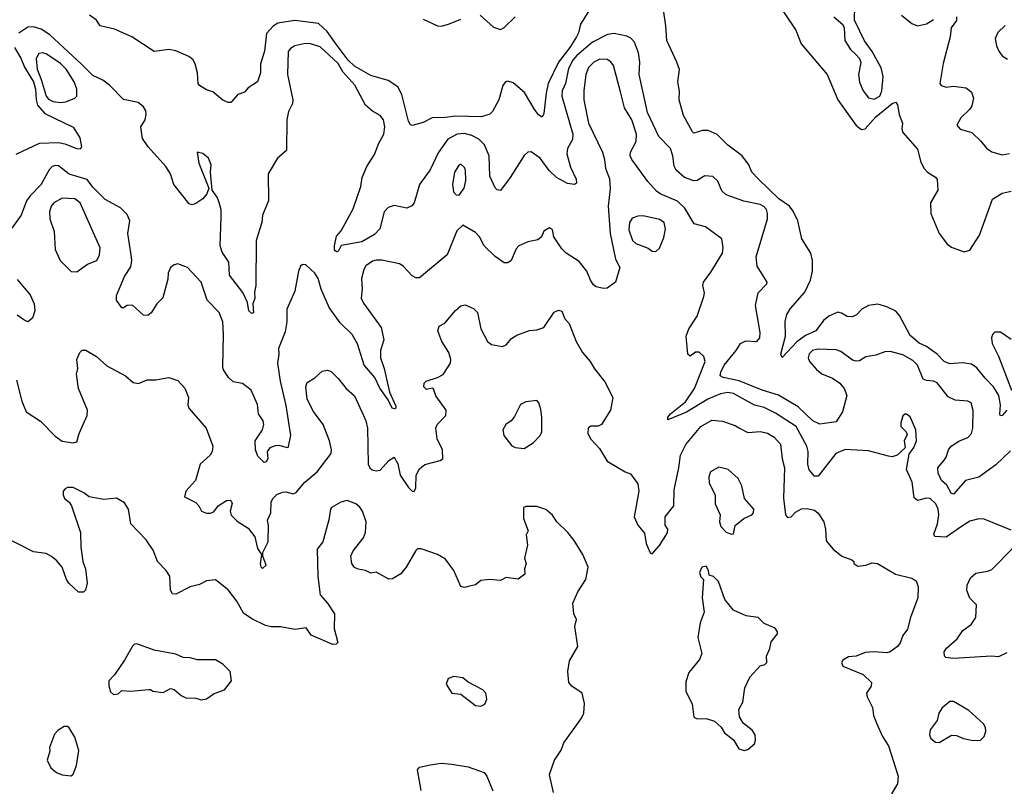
# Model space of a CAD drawing. Extents: x 2133461 to 2293071, y 753526 to 916327.
# Tile 102 of 256: x 2181949 to 2187407, y 819319 to 823570. Entities that reach past the tile are written whole.
import ezdxf

# ---------------------------------------------------------------- set-up
doc = ezdxf.new("R2010")
doc.units = 0

msp = doc.modelspace()

# ---------------------------------------------------------------- linework, layer by layer
at = {"layer": '0CON10XD'}
for points in [[(2187421.1, 821405), (2187395, 821376), (2187385, 821373.8), (2187381.9, 821381.9), (2187386.5, 821435), (2187375.8, 821485.8), (2187346.8, 821535), (2187301.5, 821581.5), (2187255, 821638.5), (2187225, 821660), (2187175, 821667.3), (2187105, 821660.9), (2187072.9, 821675), (2187035.3, 821715.3), (2186975, 821758.2), (2186935, 821775.4), (2186885, 821818.2), (2186825, 821930), (2186805, 821953.5), (2186755, 821978.5), (2186705, 821992.5), (2186655, 821984.4), (2186618, 821965), (2186587.5, 821932.5), (2186565, 821922.2), (2186535, 821924.4), (2186505, 821943.3), (2186485, 821948.5), (2186433.8, 821926.2), (2186405, 821901.9), (2186362.7, 821845), (2186305, 821817.8), (2186256.5, 821783.5), (2186175, 821697.5), (2186168.6, 821715), (2186193.1, 821815), (2186192.8, 821897.2), (2186202.2, 821935), (2186221.4, 821968.6), (2186301.7, 822058.3), (2186333.1, 822125), (2186343.3, 822175), (2186343.1, 822235), (2186334.5, 822274.5), (2186283.8, 822353.8), (2186262.5, 822455), (2186237.4, 822507.4), (2186216.5, 822535), (2186156.9, 822576.9), (2186044.4, 822685), (2186007.1, 822725), (2185990, 822765), (2185954.5, 822814.5), (2185874.3, 822874.3), (2185815, 822932.7), (2185765, 822954.6), (2185734.6, 822955.4), (2185685, 822940), (2185677.7, 822947.7), (2185627.9, 823037.9), (2185604.3, 823125), (2185606.1, 823173.9), (2185597.5, 823225), (2185606.1, 823293.9), (2185590.8, 823335), (2185535.6, 823455), (2185530.4, 823535), (2185504.1, 823715)], [(2186128.5, 823695), (2186251.7, 823511.7), (2186280.5, 823435), (2186424.6, 823265), (2186483.6, 823125), (2186585, 822982.8), (2186615, 822960.9), (2186635, 822965.3), (2186695, 823030.5), (2186785, 823104), (2186805, 823111.9), (2186815, 823098), (2186824.7, 823044.7), (2186843.1, 822995)], [(2185108.5, 823625), (2185057.8, 823545), (2185046.6, 823496.6), (2185035.3, 823475), (2184997.9, 823415), (2184935.1, 823334.9), (2184878.6, 823215), (2184867.4, 823162.6), (2184855, 823050), (2184845, 823030), (2184825, 823041.2), (2184800.6, 823075), (2184746.7, 823166.7), (2184685, 823220), (2184655, 823229.5), (2184642.9, 823225), (2184626.7, 823205), (2184605, 823126), (2184570, 823060), (2184555, 823046), (2184509.1, 823030.9), (2184365, 823035.3), (2184306.8, 823026.8), (2184235, 823025.8), (2184185, 822998.8), (2184125, 822982.5), (2184115, 822987.5), (2184105, 823007.5), (2184067.7, 823155), (2184045, 823198.2), (2183992, 823232), (2183895, 823259.5), (2183805, 823312.5), (2183770.2, 823345), (2183704.1, 823434.1), (2183654.1, 823504.1), (2183605, 823548.2), (2183475, 823566), (2183380.5, 823549.5), (2183355, 823533.5), (2183317.3, 823492.7), (2183305.3, 823395), (2183284.3, 823325), (2183284, 823275), (2183266.7, 823225), (2183215, 823192.5), (2183195, 823167.5), (2183157.5, 823155), (2183118.8, 823111.2), (2183105, 823110), (2183075, 823124), (2183018.9, 823168.9), (2182985, 823180.8), (2182946, 823205), (2182939.2, 823215), (2182935.4, 823275.4), (2182922.2, 823325), (2182908.3, 823348.3), (2182887.5, 823365), (2182815, 823396.4), (2182775, 823404.4), (2182695, 823393.8), (2182571.2, 823475), (2182475, 823516.9), (2182395.8, 823535.8), (2182375, 823567.5), (2182336.7, 823595)], [(2186461.2, 823585), (2186512.3, 823542.3), (2186519.2, 823525), (2186523.5, 823455), (2186553.4, 823403.4), (2186583, 823377), (2186603.7, 823353.7), (2186611.9, 823331.9), (2186599.2, 823265), (2186603.4, 823223.4), (2186625, 823174.3), (2186655, 823135.7), (2186685, 823129.6), (2186716, 823145), (2186728.9, 823175), (2186734.8, 823255), (2186723.4, 823303.4), (2186675, 823394), (2186632.6, 823452.6), (2186577.3, 823567.3), (2186577.5, 823645)], [(2184185, 823572.8), (2184265, 823536.4), (2184285, 823534.5), (2184326.2, 823545), (2184395, 823573.2)], [(2184501.5, 823595), (2184575, 823528.9), (2184615, 823515.6), (2184635, 823526.7), (2184694.7, 823585.3)], [(2186837.5, 823595), (2186895, 823549.2), (2186925, 823536), (2186975, 823545.7), (2187015, 823570)], [(2187142, 823585), (2187142, 823565), (2187112.9, 823525), (2187106.1, 823473.9), (2187067.3, 823327.3), (2187050, 823215), (2187057.5, 823205), (2187085, 823196), (2187125, 823201.9), (2187195, 823191.9), (2187225, 823168), (2187235.5, 823135), (2187227.2, 823092.8), (2187216.2, 823073.8), (2187166, 823025), (2187143.9, 822983.9), (2187162.3, 822962.3), (2187226.7, 822945), (2187276.4, 822896.4), (2187307.5, 822857.5), (2187337.4, 822837.4), (2187395, 822820.6), (2187435, 822828.1)], [(2187441.1, 821178.9), (2187359.2, 821100.8), (2187265, 821032.9), (2187191.2, 821015), (2187125, 820938.1), (2187112.1, 820945), (2187089, 820989), (2187059.2, 821015), (2187040.9, 821055), (2187038.1, 821085), (2187073.4, 821126.6), (2187085, 821143.3), (2187097.3, 821185), (2187111.9, 821205), (2187155, 821233.3), (2187205, 821253.1), (2187225.5, 821275), (2187232.5, 821305), (2187233.7, 821403.7), (2187223.3, 821445), (2187205, 821454.2), (2187135, 821460.4), (2187095, 821477.8), (2187035, 821555.4), (2187015, 821565.9), (2186975, 821569.3), (2186957.1, 821577.1), (2186925, 821654.6), (2186900.6, 821680.6), (2186845, 821711.7), (2186775, 821729.1), (2186745, 821728.2), (2186695, 821708.9), (2186640.2, 821699.8), (2186605, 821678), (2186585.9, 821675.9), (2186565, 821682), (2186500.3, 821730.3), (2186475, 821738.6), (2186375, 821742.1), (2186344.3, 821735), (2186325, 821717.1), (2186320.4, 821695), (2186327.3, 821675), (2186365, 821629.5), (2186395, 821606.2), (2186455, 821582.5), (2186495, 821554.3), (2186520, 821525), (2186534.2, 821485.8), (2186510.8, 821395), (2186475, 821340.8), (2186385, 821327.1), (2186345, 821345.5), (2186263.5, 821423.5), (2186155, 821488.6), (2186065, 821515.7), (2185937.2, 821567.2), (2185848, 821585), (2185831.5, 821595), (2185834.7, 821615), (2185854.7, 821655), (2185920.9, 821735), (2185945.3, 821774.7), (2185975, 821788.9), (2186035, 821786), (2186052.5, 821805), (2186053.5, 821835), (2186028.5, 821985), (2186042.2, 822055), (2186090, 822105), (2186092, 822115), (2186036.7, 822203.3), (2186031.1, 822255), (2186093.4, 822465), (2186094.7, 822495), (2186088.1, 822518.1), (2186074.4, 822534.4), (2186054.3, 822545), (2185963.5, 822563.5), (2185865, 822598.8), (2185841.3, 822621.3), (2185818.5, 822675), (2185790.9, 822700.9), (2185747, 822703), (2185705, 822678.5), (2185685, 822675.5), (2185634.1, 822694.1), (2185588.5, 822735), (2185576.6, 822756.6), (2185569.6, 822815), (2185557.1, 822855), (2185492.2, 822922.2), (2185429.1, 823055), (2185382, 823265), (2185386.2, 823335), (2185379.6, 823385), (2185356.7, 823445), (2185337.4, 823467.4), (2185315, 823478.6), (2185245, 823493.9), (2185206.7, 823486.7), (2185125, 823444.3), (2185038.2, 823371.8), (2185014.4, 823345), (2184991.9, 823298.1), (2184973.9, 823216.1), (2184956.2, 823175), (2184953.4, 823145), (2185015.3, 822935), (2185012.5, 822905), (2184986.1, 822855), (2184982.7, 822825), (2185002.6, 822752.6), (2185034, 822685), (2185035, 822662.5), (2185023.6, 822656.4), (2184985, 822661.1), (2184924.8, 822694.8), (2184883.9, 822733.9), (2184835, 822802.2), (2184785, 822837.5), (2184765, 822834.2), (2184745, 822815.8), (2184668.5, 822695), (2184615, 822622.5), (2184595, 822626.2), (2184585, 822636.7), (2184555, 822702.5), (2184551.5, 822815), (2184525, 822876.5), (2184495, 822906.6), (2184455, 822927.2), (2184415, 822938.9), (2184374.2, 822935), (2184323.2, 822906.8), (2184269.4, 822830.6), (2184225, 822736.7), (2184165.7, 822655), (2184135.6, 822555), (2184123.1, 822536.9), (2184095, 822525.5), (2184025, 822539.5), (2183991.4, 822528.6), (2183968.9, 822505), (2183945, 822410), (2183915, 822377.8), (2183845, 822337.5), (2183731.9, 822318.1), (2183715, 822284.4), (2183705, 822282.2), (2183695, 822292.5), (2183694.6, 822315), (2183705, 822370), (2183731.8, 822398.2), (2183798.3, 822521.7), (2183840, 822645), (2183847.9, 822695), (2183874, 822756), (2183915, 822822.5), (2183939.5, 822885), (2183967.5, 822935), (2183973.1, 822975), (2183966.2, 823015), (2183947.6, 823037.6), (2183905, 823063.1), (2183866.1, 823096.1), (2183806.2, 823206.2), (2183741.1, 823281.1), (2183715, 823326.4), (2183615, 823419.7), (2183555, 823436.9), (2183523.6, 823436.4), (2183475, 823424.5), (2183450.3, 823409.7), (2183437.7, 823392.3), (2183433.3, 823265), (2183463.8, 823125), (2183461.1, 823105), (2183439.1, 823060.9), (2183430.6, 823015), (2183428, 822845), (2183378.3, 822801.7), (2183327.1, 822715), (2183328.6, 822565), (2183295.6, 822485), (2183291.1, 822445), (2183259.6, 822345), (2183257.8, 822095), (2183250.9, 822059.1), (2183252.2, 822025), (2183242, 821995), (2183246, 821944), (2183235, 821940), (2183219.6, 821955), (2183212.5, 822002.5), (2183186.4, 822056.3), (2183112.9, 822152.9), (2183107.8, 822225), (2183070.9, 822280.8), (2183060.6, 822315), (2183066, 822475), (2183065.3, 822515), (2183055, 822556.2), (2183044.4, 822585), (2183016.2, 822625), (2183006.2, 822725), (2183011.4, 822765), (2182995, 822802), (2182965, 822827.5), (2182933.3, 822835), (2182942.5, 822775), (2182997.5, 822635), (2182986.2, 822605), (2182965, 822576.7), (2182925, 822550), (2182905, 822543.8), (2182889.3, 822549.3), (2182804.2, 822655), (2182785.6, 822715), (2182758.9, 822755), (2182661.2, 822865), (2182630.5, 822910.5), (2182620, 822975), (2182644, 823015), (2182650, 823045), (2182647.5, 823065), (2182635, 823086.2), (2182605, 823110), (2182525, 823128), (2182447.4, 823207.4), (2182410, 823235), (2182355, 823260.4), (2182292.3, 823322.3), (2182115.9, 823485.9), (2182067.3, 823517.3), (2182025, 823530.8), (2181995, 823528.8), (2181944.1, 823495)], [(2187411.9, 823538.1), (2187371.2, 823498.8), (2187356.2, 823465), (2187363.3, 823425), (2187376.2, 823395), (2187395, 823370), (2187425, 823350)], [(2181920, 823415), (2181955.7, 823355.7), (2181975, 823307.2), (2182025.6, 823225), (2182037.7, 823185), (2182039.9, 823125), (2182047.5, 823095), (2182089.2, 823049.2), (2182245, 822972.9), (2182282.9, 822915), (2182292.5, 822865), (2182285, 822852.5), (2182266.4, 822853.6), (2182207.1, 822877.1), (2182166, 822886), (2182056.6, 822883.4), (2181928, 822822)], [(2187445, 820738.8), (2187295, 820800), (2187265, 820803.1), (2187215, 820788.9), (2187164.7, 820755.3), (2187085, 820700.8), (2187022.5, 820705), (2187017, 820717), (2187036.2, 820773.8), (2187043.8, 820825), (2187040, 820855), (2187027.1, 820885), (2186995, 820915.5), (2186975, 820917.1), (2186925, 820903.1), (2186907.8, 820917.8), (2186895.8, 821005.8), (2186865.5, 821075), (2186880, 821160), (2186905, 821197.5), (2186920, 821235), (2186915.7, 821295), (2186885, 821367.5), (2186865, 821383.3), (2186855, 821383.3), (2186845, 821372.5), (2186833.3, 821335), (2186834.1, 821314.1), (2186862.5, 821285), (2186869.3, 821269.3), (2186852.5, 821235), (2186857.5, 821195), (2186812.5, 821155), (2186785, 821146.7), (2186765, 821148.8), (2186655, 821180), (2186525, 821185.9), (2186472.5, 821165), (2186375, 821038.8), (2186355, 821038.8), (2186324.7, 821074.7), (2186317.7, 821105), (2186319.5, 821175), (2186311.8, 821205), (2186253.1, 821315), (2186138.3, 821388.3), (2186075, 821418.9), (2186022, 821432), (2185905, 821496.5), (2185875, 821502.6), (2185832.9, 821495), (2185763.8, 821466.2), (2185645, 821394.5), (2185541.7, 821351.7), (2185542, 821365), (2185556, 821385), (2185638.8, 821451.2), (2185690.4, 821525), (2185749.4, 821675), (2185742.1, 821702.1), (2185715, 821725.8), (2185695, 821726.2), (2185665, 821704.4), (2185652, 821715), (2185644.3, 821815.7), (2185657.5, 821855), (2185703.8, 821925), (2185740.6, 822035), (2185744.3, 822055), (2185735.6, 822095), (2185738.6, 822115), (2185780.8, 822169.2), (2185845.7, 822275), (2185848.6, 822305), (2185841.2, 822355), (2185750.5, 822420.5), (2185687.2, 822437.2), (2185636, 822525), (2185595, 822562.7), (2185499.2, 822605), (2185479.3, 822619.3), (2185431.7, 822671.7), (2185341.4, 822795), (2185333.8, 822815), (2185335.7, 822835), (2185366.8, 822895), (2185367.3, 822935), (2185342.3, 823015), (2185301, 823081), (2185279.9, 823169.9), (2185240, 823315), (2185225, 823335.6), (2185205, 823348.5), (2185165, 823350.9), (2185131.4, 823335), (2185102.7, 823305), (2185087.5, 823265), (2185076.2, 823175), (2185076.8, 823125), (2185101.3, 822995), (2185180.5, 822835), (2185191.4, 822795), (2185195.5, 822745.5), (2185217.6, 822687.6), (2185221.4, 822631.4), (2185211.5, 822535), (2185222.8, 822385), (2185252.3, 822242.3), (2185275.5, 822195), (2185251.1, 822115), (2185205, 822081.9), (2185185, 822078.5), (2185145, 822088.8), (2185129.9, 822099.9), (2185113.9, 822125), (2185092.9, 822175), (2185049.6, 822229.6), (2184978, 822275), (2184955, 822298.8), (2184910, 822365), (2184903.3, 822405), (2184885, 822416.2), (2184855, 822396.7), (2184841.2, 822365), (2184821.2, 822348.8), (2184765, 822338), (2184715, 822316.2), (2184700.3, 822299.7), (2184674, 822235), (2184655, 822220.8), (2184635, 822222), (2184585, 822257.5), (2184524.3, 822315), (2184498.1, 822365), (2184475, 822390), (2184405, 822430), (2184371.7, 822398.3), (2184318, 822265), (2184165, 822139.2), (2184145, 822138.6), (2184125, 822149.5), (2184075, 822203.3), (2184055, 822215.6), (2183956.2, 822236.2), (2183925, 822237.1), (2183905, 822230.9), (2183868.6, 822205), (2183856.2, 822183.8), (2183843.9, 822135), (2183847.6, 822077.6), (2183841.6, 822025), (2183855, 821998.1), (2183953.6, 821863.6), (2183967.8, 821795), (2183948.2, 821735), (2183950, 821695), (2183970.3, 821635), (2183998.8, 821505), (2184035, 821426.7), (2184034.1, 821415.9), (2184027.6, 821412.4), (2184014.4, 821415), (2183991.2, 821461.2), (2183945, 821525.8), (2183917.8, 821585), (2183858.5, 821655), (2183821.9, 821771.9), (2183792.1, 821825), (2183725, 821888.9), (2183664.2, 821974.2), (2183620, 822075), (2183604.2, 822135), (2183585, 822163.8), (2183535, 822210), (2183517, 822213), (2183506.4, 822203.6), (2183494, 822175), (2183474.3, 822065), (2183429.4, 821965), (2183429.5, 821895), (2183420.2, 821839.8), (2183383, 821747), (2183385.6, 821715), (2183379.1, 821665), (2183392.5, 821565), (2183425, 821430), (2183450, 821265), (2183436, 821195), (2183385, 821209.2), (2183365, 821207.7), (2183335.7, 821195), (2183320.5, 821175), (2183324.5, 821135), (2183315, 821117.5), (2183305, 821114), (2183269.8, 821149.8), (2183255.6, 821185), (2183254.6, 821235), (2183294.4, 821295), (2183303.3, 821325), (2183298.9, 821345), (2183273.3, 821385), (2183271.1, 821401.1), (2183266.6, 821436.6), (2183231.9, 821515), (2183185, 821553.3), (2183131.8, 821561.8), (2183106, 821585), (2183078.7, 821628.7), (2183074.4, 821645), (2183079.5, 821825), (2183075.3, 821895.3), (2183055.4, 821945.4), (2182987.8, 822015), (2182955, 822114), (2182878.8, 822195), (2182825, 822216), (2182805, 822211.2), (2182785, 822196.2), (2182772.9, 822165), (2182769.7, 822130.3), (2182743, 822027), (2182710, 821995), (2182678.8, 821945), (2182659.7, 821930.3), (2182635, 821931.2), (2182575, 821986.2), (2182544.2, 821985.8), (2182525, 821972.5), (2182515, 821972.5), (2182486.2, 822015), (2182485, 822040), (2182530.6, 822145), (2182565, 822200), (2182571.1, 822235), (2182566.5, 822265), (2182549.4, 822385), (2182559.2, 822455), (2182545, 822490), (2182507.3, 822527.3), (2182423.6, 822573.6), (2182355, 822641.1), (2182323.7, 822683.7), (2182222.7, 822712.7), (2182165, 822758.9), (2182145, 822761.1), (2182128.8, 822755), (2182112.2, 822737.8), (2182066.8, 822653.2), (2182006.6, 822593.4), (2181986.5, 822565), (2181956.7, 822485), (2181905.5, 822414.5)], [(2182175, 823110.2), (2182205, 823113.5), (2182255.7, 823134.3), (2182266, 823145), (2182266.6, 823185), (2182251.4, 823225), (2182207.4, 823295), (2182175, 823325.8), (2182095, 823379.6), (2182075, 823385.5), (2182055, 823381.9), (2182040.7, 823355), (2182045.3, 823294.7), (2182068.4, 823238.4), (2182095, 823144.7), (2182108.5, 823128.5), (2182135, 823115.9), (2182175, 823110.2)], [(2186843.1, 822995), (2186838.6, 822965), (2186844.2, 822945), (2186925, 822851.1), (2186945, 822780), (2186962.9, 822745), (2186981.4, 822725), (2187026.1, 822696.1), (2187033.8, 822683.8), (2187037.8, 822625), (2186997.1, 822555), (2186999.4, 822495), (2187045, 822384), (2187092.4, 822322.4), (2187117, 822307), (2187185, 822282.5), (2187215, 822292.5), (2187269.1, 822375), (2187341.8, 822575), (2187395, 822608.2), (2187445, 822619.5)], [(2184385, 822597.5), (2184412, 822635), (2184422.1, 822677.9), (2184421.1, 822735), (2184415, 822750), (2184395, 822768), (2184380.9, 822759.1), (2184360, 822725), (2184348.8, 822655), (2184353.3, 822615), (2184369.3, 822599.3), (2184385, 822597.5)], [(2182265, 822172), (2182325.4, 822214.6), (2182376, 822234), (2182391.5, 822265), (2182395.4, 822305), (2182284.5, 822555), (2182255, 822576.1), (2182185, 822580), (2182138.9, 822555), (2182123.7, 822535), (2182114.7, 822505), (2182115.9, 822465), (2182140, 822395), (2182146.2, 822296.2), (2182174.2, 822235), (2182235, 822174), (2182265, 822172)], [(2185475, 822283.8), (2185495, 822302.5), (2185518.9, 822361.1), (2185528.6, 822408.6), (2185521.9, 822445), (2185495, 822462.3), (2185405, 822481.6), (2185375, 822480), (2185345, 822470), (2185329.6, 822445), (2185324.7, 822405.3), (2185345.3, 822345), (2185365, 822328.2), (2185432.5, 822302.5), (2185455, 822286), (2185475, 822283.8)], [(2181935, 822130), (2182007.8, 822045), (2182028.9, 821995), (2182032.2, 821955), (2182020, 821915), (2181995, 821894.2), (2181972.5, 821905), (2181935, 821931.1)], [(2181930.6, 821570.6), (2181960.8, 821455), (2181985.8, 821395.8), (2182065, 821344.2), (2182145, 821261.4), (2182185, 821233.1), (2182245, 821224), (2182265, 821230), (2182278, 821275), (2182322.5, 821375), (2182324.2, 821405), (2182274.3, 821524.3), (2182264, 821605), (2182271.2, 821635), (2182266.2, 821685), (2182283.3, 821725), (2182295, 821737.5), (2182315, 821736.7), (2182375, 821702), (2182431.3, 821651.3), (2182535.4, 821595.4), (2182577.9, 821557.9), (2182607.7, 821552.3), (2182655, 821573.3), (2182703.6, 821573.6), (2182775, 821585.5), (2182825, 821568.9), (2182865, 821527.5), (2182884.4, 821475), (2182881.9, 821435), (2182887.1, 821415), (2182982.5, 821305), (2183020, 821205), (2183015.8, 821175), (2183004.3, 821155.7), (2182950, 821105), (2182924.2, 821015), (2182870, 820955), (2182862.5, 820925), (2182925, 820892.9), (2182942.9, 820875), (2182956.2, 820845), (2182985, 820833.1), (2183005, 820832.9), (2183025, 820841.2), (2183050, 820875), (2183095, 820903.3), (2183115, 820906.2), (2183121.7, 820901.7), (2183126.4, 820886.4), (2183116, 820845), (2183121.7, 820821.7), (2183155, 820788.8), (2183215, 820751.2), (2183253.3, 820703.3), (2183268, 820638), (2183290, 820605), (2183282.6, 820552.6), (2183285, 820536.7), (2183295, 820527.5), (2183315.5, 820545), (2183296.2, 820595), (2183296, 820615), (2183325.9, 820675), (2183328.8, 820765), (2183322.9, 820795), (2183340.5, 820835), (2183343.6, 820895), (2183352.5, 820915), (2183375, 820936.9), (2183405, 820949.4), (2183425, 820951.4), (2183465, 820941.4), (2183482.4, 820947.6), (2183529.5, 821005), (2183597.7, 821062.3), (2183675.6, 821165), (2183677.5, 821185), (2183666.7, 821235), (2183631.8, 821325), (2183577.3, 821397.3), (2183543.1, 821465), (2183535.4, 821534.6), (2183542.6, 821557.4), (2183585.4, 821584.6), (2183625, 821620.8), (2183655, 821626), (2183675, 821618.8), (2183715, 821580.8), (2183758.9, 821525), (2183805.5, 821485), (2183854.4, 821375), (2183868.5, 821345), (2183876.2, 821305), (2183880.9, 821105), (2183889.4, 821085), (2183903.1, 821073.1), (2183925, 821067.7), (2183947.9, 821072.1), (2183995, 821126), (2184025, 821143.3), (2184045, 821106.7), (2184058.6, 821045), (2184105, 820976), (2184125, 820956), (2184135, 820953.8), (2184145.6, 820974.4), (2184146.1, 821045), (2184165, 821080), (2184195, 821102.7), (2184280, 821125), (2184295, 821134), (2184292.5, 821185), (2184262.9, 821245), (2184256.2, 821305), (2184263.3, 821325), (2184311.2, 821375), (2184313.8, 821405), (2184256, 821485), (2184243, 821523), (2184235, 821526.7), (2184205, 821518.8), (2184188.8, 821535), (2184192, 821555), (2184202.5, 821565), (2184265, 821586), (2184296.8, 821603.2), (2184336.2, 821665), (2184338.8, 821685), (2184328.8, 821725), (2184288.8, 821785), (2184266.1, 821843.9), (2184275, 821870), (2184305, 821886.2), (2184365, 821957.5), (2184395, 821982.5), (2184418.3, 821988.3), (2184465, 821967.5), (2184486.6, 821946.6), (2184505.5, 821855.5), (2184542.9, 821785), (2184565, 821769.4), (2184625, 821758), (2184645, 821766.2), (2184675, 821802), (2184705, 821821.4), (2184774.4, 821845.6), (2184815, 821849.2), (2184855, 821863.8), (2184912.3, 821947.7), (2184935, 821960), (2184953.6, 821953.6), (2184970.8, 821910.8), (2184995.8, 821885), (2185033.3, 821785), (2185068.8, 821725), (2185111.4, 821675), (2185134.6, 821634.6), (2185191.7, 821561.7), (2185237.5, 821475), (2185224.3, 821405), (2185174.1, 821325.9), (2185155, 821316.2), (2185115, 821316.7), (2185100, 821305), (2185098.8, 821275), (2185114.4, 821244.4), (2185162.3, 821192.3), (2185205, 821122.5), (2185305, 821063.3), (2185335, 821052.5), (2185375, 820996.7), (2185380.6, 820955), (2185355.8, 820814.2), (2185375, 820768), (2185413, 820723), (2185422, 820665), (2185443.9, 820613.9), (2185455, 820607.5), (2185496.1, 820653.9), (2185540, 820725), (2185542.5, 820745), (2185527.7, 820767.7), (2185527, 820813), (2185574.3, 820875), (2185576.2, 820963.8), (2185602.7, 821085), (2185611.1, 821155), (2185640.9, 821215), (2185725.6, 821315), (2185785, 821348.4), (2185845, 821343.7), (2185915, 821320.6), (2185935, 821306.4), (2185985, 821280.5), (2186055, 821286.5), (2186095, 821277.3), (2186131.1, 821255), (2186166.2, 821216.2), (2186175.3, 821135), (2186188.8, 821085), (2186182.4, 820917.6), (2186194.6, 820824.6), (2186205, 820808.8), (2186225, 820812.9), (2186250.1, 820839.9), (2186282.8, 820857.2), (2186315, 820860.3), (2186355, 820850.9), (2186375, 820833.1), (2186407.3, 820785), (2186416.5, 820745), (2186420.3, 820680.3), (2186457.5, 820635), (2186506.7, 820595), (2186562.5, 820575), (2186572.5, 820565), (2186572.5, 820555), (2186595, 820540), (2186640, 820545), (2186675, 820558.8), (2186704, 820554), (2186804.6, 820494.6), (2186895, 820473.8), (2186918.3, 820458.3), (2186928.6, 820425), (2186927.5, 820365), (2186886.9, 820255), (2186869.7, 820190.3), (2186844.3, 820155), (2186830, 820115), (2186814.2, 820095), (2186775, 820065.6), (2186755, 820059.6), (2186684.5, 820065.5), (2186635, 820060.6), (2186585, 820041.4), (2186542.7, 820037.3), (2186512, 820018), (2186504.2, 820005.8), (2186511.2, 819985), (2186625, 819939.2), (2186671.2, 819895), (2186668.8, 819875), (2186643.3, 819835), (2186646.2, 819815), (2186675.5, 819755.5), (2186682.2, 819712.2), (2186700.6, 819665), (2186732, 819595), (2186764.3, 819544.3), (2186818.9, 819375), (2186815, 819333.3), (2186781.7, 819278.3)], [(2187445, 821796.7), (2187385, 821837.2), (2187355, 821836.8), (2187341.8, 821825), (2187336.2, 821805), (2187339.3, 821775), (2187374.2, 821704.2), (2187446.5, 821515)], [(2184745, 821192.5), (2184795.7, 821224.3), (2184833.8, 821265), (2184844, 821285), (2184844, 821365), (2184837.7, 821407.7), (2184827.5, 821445), (2184815, 821457.5), (2184755, 821451.2), (2184725, 821436.2), (2184691.2, 821368.8), (2184673.9, 821346.1), (2184643.3, 821325), (2184626.7, 821295), (2184632.5, 821265), (2184677, 821207), (2184695, 821197.5), (2184745, 821192.5)], [(2185895, 820717.5), (2185905, 820720), (2185914.4, 820765.6), (2185963.8, 820805), (2186007.5, 820825), (2186016.9, 820835), (2186019.4, 820855), (2185967.1, 820915), (2185952, 820985), (2185931.2, 821025), (2185875.7, 821075.7), (2185825, 821088.6), (2185777.5, 821062.5), (2185769.2, 821035), (2185770.9, 821000.9), (2185804, 820935), (2185803.8, 820885), (2185832, 820825), (2185827.5, 820785), (2185835, 820760), (2185865, 820728.8), (2185895, 820717.5)], [(2184908, 819285), (2184886.4, 819383.6), (2184888.8, 819395), (2184913.8, 819465), (2184950.3, 819519.7), (2184965, 819560), (2185062.7, 819697.3), (2185076, 819725), (2185080.7, 819779.3), (2185066.1, 819836.1), (2185010, 819875), (2184993.3, 819895), (2184987.5, 819955), (2184996, 820015), (2185043.8, 820095), (2185026.2, 820205), (2185035.8, 820245), (2185020.8, 820275), (2185016, 820335), (2185043, 820397), (2185088, 820465), (2185100, 820535), (2185071.2, 820605), (2185022.3, 820682.3), (2184987, 820727), (2184926.1, 820786.1), (2184901.7, 820821.7), (2184865, 820853.3), (2184815, 820870), (2184755, 820870), (2184742.5, 820865), (2184741.2, 820805), (2184767.5, 820735), (2184757, 820713), (2184763.9, 820656.1), (2184747.5, 820585), (2184756.7, 820555), (2184747.5, 820525), (2184750, 820495), (2184713, 820467), (2184645, 820476.7), (2184615, 820461.2), (2184555, 820465.8), (2184505, 820460), (2184475, 820436.7), (2184435, 820426.2), (2184415, 820421.2), (2184395, 820426.7), (2184355.3, 820515.3), (2184308.5, 820578.5), (2184265, 820603.8), (2184175, 820635.7), (2184155, 820636), (2184145, 820626.7), (2184092, 820535), (2184062.4, 820497.6), (2184015, 820470), (2183995, 820467.5), (2183925, 820506.7), (2183895, 820501.2), (2183865.8, 820515.8), (2183825, 820522.5), (2183805, 820532), (2183790.6, 820555), (2183784.4, 820595.6), (2183797.5, 820625), (2183855, 820696), (2183866.2, 820726.2), (2183868.8, 820785), (2183848.8, 820845), (2183835, 820867.8), (2183812, 820885), (2183765, 820904.4), (2183730, 820895), (2183677.5, 820865), (2183671.2, 820855), (2183662.7, 820797.3), (2183628.6, 820675), (2183597.5, 820635), (2183602.2, 820482.2), (2183615, 820380), (2183656, 820335), (2183694.2, 820275), (2183692, 820195), (2183713, 820117), (2183703.3, 820106.7), (2183685, 820106.2), (2183565, 820158), (2183537.5, 820197.5), (2183475, 820187.9), (2183395, 820204.4), (2183345, 820203.6), (2183311.7, 820211.7), (2183235, 820247.8), (2183189.6, 820279.6), (2183153.3, 820345), (2183105, 820408), (2183035, 820464), (2182985, 820458.6), (2182945, 820438.9), (2182895, 820424.4), (2182815, 820384), (2182796.2, 820386.2), (2182786, 820406), (2182781.5, 820485), (2182761.5, 820515), (2182713.5, 820565), (2182688.5, 820628.5), (2182650, 820685), (2182566, 820775), (2182552, 820855), (2182530.5, 820890.5), (2182486.1, 820916.1), (2182415, 820908.8), (2182335, 820923.8), (2182305, 820946.2), (2182245, 820976), (2182215, 820976.2), (2182201.7, 820968.3), (2182190, 820955), (2182190, 820935), (2182197.5, 820915), (2182223.9, 820893.9), (2182236.7, 820875), (2182286.1, 820726.1), (2182288.6, 820645), (2182300, 820565), (2182313.3, 820525), (2182322.5, 820445), (2182313.8, 820406.2), (2182303.6, 820396.4), (2182275, 820396.2), (2182221.2, 820445), (2182208, 820465), (2182184.3, 820535), (2182155, 820569.2), (2182125, 820592.5), (2182095, 820610), (2182025, 820620), (2181860, 820705)], [(2187420.5, 820059.5), (2187375, 820037.5), (2187335, 820040.5), (2187125, 820027.5), (2187083.6, 820033.6), (2187075, 820040), (2187073.8, 820065), (2187085.8, 820085), (2187145, 820136.9), (2187177.4, 820182.6), (2187223.6, 820216.4), (2187249.2, 820255), (2187252, 820325), (2187215, 820363.3), (2187199.2, 820405), (2187200.8, 820435), (2187220, 820475), (2187249.6, 820500.4), (2187315, 820511.9), (2187337.9, 820522.1), (2187460, 820645)], [(2185965, 819517.1), (2185985, 819522.9), (2186022.5, 819555), (2186027.8, 819575), (2186025.6, 819605.6), (2186010, 819630), (2185959.3, 819669.3), (2185938.8, 819705), (2185936, 819745), (2185958, 819785), (2185968.8, 819865), (2185996.4, 819923.6), (2186053.6, 819986.4), (2186080, 819995), (2186090, 820005), (2186088.3, 820041.7), (2186107, 820083), (2186115, 820120), (2186148.8, 820165), (2186150, 820175), (2186135.9, 820195.9), (2186075, 820222.5), (2186042.5, 820255), (2185976.4, 820263.6), (2185905, 820296.2), (2185858, 820355), (2185823.3, 820455), (2185795, 820483.3), (2185770, 820490), (2185767.5, 820515), (2185755, 820540), (2185730, 820535), (2185717.5, 820505), (2185725, 820480), (2185740, 820465), (2185731.2, 820365), (2185743.3, 820285), (2185720.8, 820225), (2185708.1, 820145), (2185731.1, 820055), (2185717.6, 820022.4), (2185659.1, 819950.9), (2185642.1, 819897.9), (2185642, 819845), (2185677, 819777), (2185685, 819702.5), (2185704.1, 819694.1), (2185754.4, 819694.4), (2185800, 819680), (2185836.7, 819646.7), (2185856.7, 819615), (2185906.4, 819576.4), (2185935, 819526.2), (2185965, 819517.1)], [(2182955, 819798.8), (2182985, 819803.8), (2183026.4, 819833.6), (2183085, 819853.3), (2183122.5, 819905), (2183116.7, 819955), (2183075, 819996.7), (2183035, 820020), (2182935, 820020), (2182895, 820031.2), (2182855, 820033.8), (2182815, 820052), (2182694.4, 820074.4), (2182599.3, 820109.3), (2182585, 820107.5), (2182573.9, 820096.1), (2182530.7, 820019.3), (2182475, 819937.5), (2182443.3, 819905), (2182443, 819877), (2182453, 819843), (2182468.3, 819828.3), (2182495, 819832.5), (2182515, 819850), (2182565, 819846.7), (2182665, 819856.7), (2182675, 819856.7), (2182687, 819847), (2182745, 819840), (2182785, 819862.5), (2182805, 819856.7), (2182845, 819822.5), (2182870.7, 819810.7), (2182925, 819807.5), (2182955, 819798.8)], [(2184505, 819763.8), (2184527.5, 819775), (2184538.3, 819801.7), (2184533.8, 819835), (2184516.7, 819855), (2184435, 819897.5), (2184405, 819921.2), (2184355, 819928.8), (2184325, 819917.5), (2184313.8, 819885), (2184345, 819836.2), (2184395, 819830), (2184475, 819767.5), (2184505, 819763.8)], [(2187045, 819562.9), (2187115, 819602.9), (2187141.7, 819601.7), (2187180, 819585), (2187235, 819572.7), (2187275, 819574.4), (2187295, 819596.2), (2187304.4, 819625), (2187303.3, 819645), (2187291.4, 819665), (2187210.1, 819740.1), (2187125, 819790), (2187105, 819788.8), (2187062, 819755), (2187044.2, 819725), (2187034.2, 819685), (2186995, 819632.5), (2186991.5, 819605), (2186999.5, 819585), (2187025, 819564.6), (2187045, 819562.9)], [(2182235, 819377.5), (2182245, 819387.5), (2182264.3, 819435), (2182277.3, 819517.3), (2182255, 819592.5), (2182223, 819643), (2182215, 819650), (2182195, 819650), (2182160.7, 819629.3), (2182141.7, 819608.3), (2182113.8, 819535), (2182116, 819515), (2182102, 819465), (2182121.2, 819421.2), (2182152.5, 819395), (2182185, 819383.8), (2182235, 819377.5)], [(2184173.9, 819296.1), (2184155, 819410), (2184165, 819426.2), (2184225, 819438.8), (2184285, 819447.1), (2184345, 819441.9), (2184435, 819426.7), (2184523.8, 819395), (2184538.6, 819375), (2184572, 819295)]]:
    msp.add_lwpolyline(points, dxfattribs=at)

doc.saveas('drawing.dxf')
